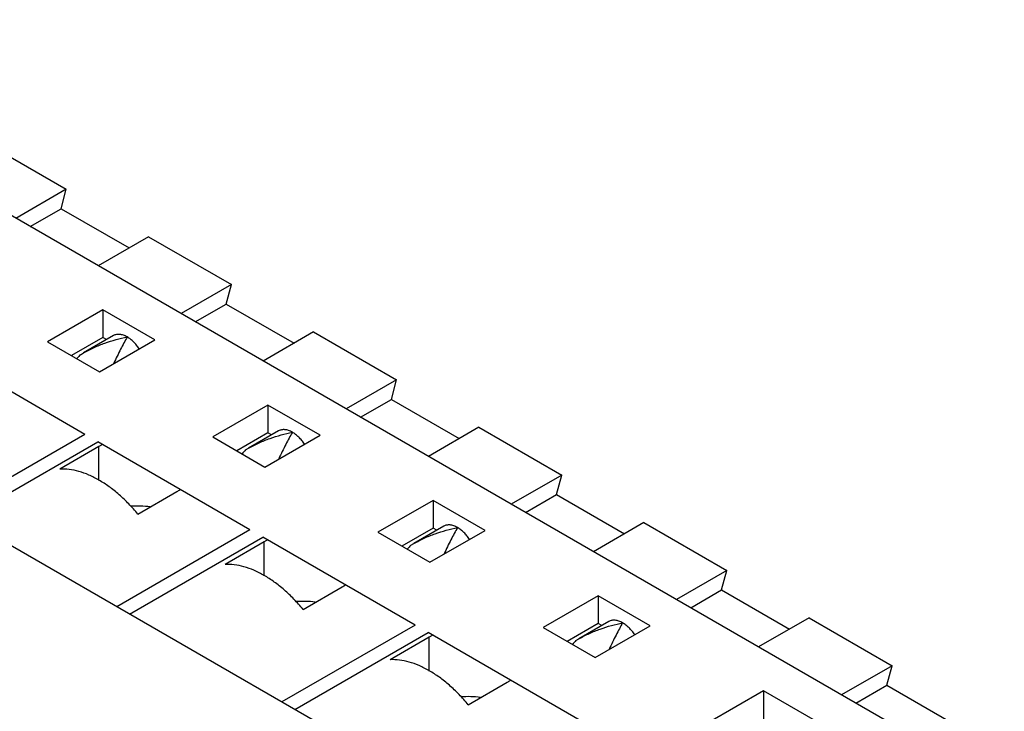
# Model space of a CAD drawing. Header units: inches. Extents: x 0.2 to 16.8, y 0.1 to 10.8.
# Tile 27 of 28: x 14.694 to 15.537, y 9.444 to 10.037. Entities that reach past the tile are written whole.
import ezdxf

# ---------------------------------------------------------------- set-up
doc = ezdxf.new("R2010")
doc.units = ezdxf.units.IN
doc.header["$LTSCALE"] = 0.935
doc.header["$MEASUREMENT"] = 0
doc.layers.get('0').update_dxf_attribs({"linetype": 'CONTINUOUS'})

msp = doc.modelspace()

# ---------------------------------------------------------------- linework, layer by layer
at = {"color": 7, "linetype": 'CONTINUOUS'}
for p, q in [((15.7374, 9.26229), (14.32319, 10.07884)), ((15.45345, 9.14334), (14.07375, 9.93996)), ((14.66294, 9.93252), (14.73397, 9.89151)), ((14.73397, 9.89151), (14.6908, 9.86658)), ((14.7295, 9.8748), (14.73397, 9.89151)), ((14.70303, 9.85952), (14.7295, 9.8748)), ((14.7295, 9.8748), (14.78766, 9.84122)), ((14.80436, 9.85086), (14.76119, 9.82594)), ((14.80436, 9.85086), (14.87539, 9.80985)), ((14.87539, 9.80985), (14.83223, 9.78493)), ((14.87092, 9.79315), (14.87539, 9.80985)), ((14.84445, 9.77787), (14.87092, 9.79315)), ((14.87092, 9.79315), (14.92908, 9.75957)), ((14.76527, 9.78822), (14.71794, 9.7609)), ((14.76527, 9.78822), (14.76527, 9.76444)), ((14.80981, 9.7625), (14.76527, 9.78822)), ((14.76527, 9.76444), (14.73854, 9.749)), ((14.77434, 9.76609), (14.7487, 9.75129)), ((14.76837, 9.76264), (14.76527, 9.76444)), ((14.94578, 9.76921), (14.90262, 9.74428)), ((14.94578, 9.76921), (15.01682, 9.7282)), ((14.74982, 9.68141), (14.61951, 9.75665)), ((14.71794, 9.7609), (14.76249, 9.73518)), ((14.76249, 9.73518), (14.80981, 9.7625)), ((14.74614, 9.74975), (14.74871, 9.75128)), ((15.01682, 9.7282), (14.97365, 9.70327)), ((15.01234, 9.71149), (15.01682, 9.7282)), ((14.90669, 9.70657), (14.85937, 9.67924)), ((14.90669, 9.70657), (14.90669, 9.68278)), ((14.95123, 9.68085), (14.90669, 9.70657)), ((14.98587, 9.69621), (15.01234, 9.71149)), ((15.01234, 9.71149), (15.0705, 9.67791)), ((14.74982, 9.68141), (14.63568, 9.61551)), ((14.90669, 9.68278), (14.87996, 9.66735)), ((14.91576, 9.68443), (14.89013, 9.66963)), ((14.90391, 9.65352), (14.95123, 9.68085)), ((14.9098, 9.68099), (14.90669, 9.68278)), ((15.08721, 9.68755), (15.04404, 9.66263)), ((15.08721, 9.68755), (15.15824, 9.64654)), ((14.6468, 9.60909), (14.76094, 9.67499)), ((14.89124, 9.59976), (14.76093, 9.67499)), ((14.85937, 9.67924), (14.90391, 9.65352)), ((14.76193, 9.67098), (14.72852, 9.65169)), ((14.76193, 9.64187), (14.76193, 9.67098)), ((14.88756, 9.6681), (14.89013, 9.66962)), ((15.15824, 9.64654), (15.11507, 9.62162)), ((15.15376, 9.62984), (15.15824, 9.64654)), ((14.79534, 9.61312), (14.82874, 9.63241)), ((15.12729, 9.61456), (15.15376, 9.62984)), ((15.15376, 9.62984), (15.21193, 9.59626)), ((15.04811, 9.62491), (15.00079, 9.59759)), ((15.04811, 9.62491), (15.04811, 9.60113)), ((15.09266, 9.59919), (15.04811, 9.62491)), ((15.22863, 9.6059), (15.18546, 9.58097)), ((15.22863, 9.6059), (15.29966, 9.56489)), ((14.89124, 9.59976), (14.7771, 9.53385)), ((15.00079, 9.59759), (15.04533, 9.57187)), ((15.04811, 9.60113), (15.02139, 9.58569)), ((15.05718, 9.60278), (15.03155, 9.58798)), ((15.04533, 9.57187), (15.09266, 9.59919)), ((15.05122, 9.59933), (15.04811, 9.60113)), ((14.78822, 9.52743), (14.90236, 9.59333)), ((14.90335, 9.58933), (14.86994, 9.57004)), ((15.03266, 9.5181), (14.90235, 9.59334)), ((14.90335, 9.56021), (14.90335, 9.58933)), ((15.02898, 9.58644), (15.03155, 9.58797)), ((15.29966, 9.56489), (15.25649, 9.53996)), ((15.29518, 9.54818), (15.29966, 9.56489)), ((14.93676, 9.53146), (14.97016, 9.55075)), ((15.26872, 9.5329), (15.29518, 9.54818)), ((15.29518, 9.54818), (15.35335, 9.5146)), ((15.18953, 9.54326), (15.14221, 9.51593)), ((15.18953, 9.54326), (15.18953, 9.51947)), ((15.23408, 9.51754), (15.18953, 9.54326)), ((15.1986, 9.52112), (15.17297, 9.50632)), ((15.37005, 9.52424), (15.32688, 9.49932)), ((15.37005, 9.52424), (15.44108, 9.48323)), ((15.03266, 9.5181), (14.91852, 9.4522)), ((14.92964, 9.44578), (15.04378, 9.51168)), ((15.17408, 9.43645), (15.04378, 9.51168)), ((15.14221, 9.51593), (15.18675, 9.49021)), ((15.18953, 9.51947), (15.16281, 9.50404)), ((15.18675, 9.49021), (15.23408, 9.51754)), ((15.19264, 9.51768), (15.18953, 9.51947)), ((15.04477, 9.50767), (15.01137, 9.48838)), ((15.04477, 9.47856), (15.04477, 9.50767)), ((15.17041, 9.50479), (15.17297, 9.50631)), ((15.44108, 9.48323), (15.39791, 9.45831)), ((15.4366, 9.46653), (15.44108, 9.48323)), ((15.07818, 9.44981), (15.11159, 9.4691)), ((15.33096, 9.4616), (15.28363, 9.43428)), ((15.3755, 9.43589), (15.33096, 9.4616)), ((15.33096, 9.4616), (15.33096, 9.43782)), ((15.41014, 9.45125), (15.4366, 9.46653)), ((15.4366, 9.46653), (15.49477, 9.43295))]:
    msp.add_line(p, q, dxfattribs=at)
for centre, radius, start, end in [((14.85578, 9.64764), 0.14983, 137.03625, 138.77082), ((14.81302, 9.58248), 0.10219, 119.36567, 119.99609), ((14.8176, 9.57429), 0.11157, 118.14825, 119.35172), ((14.9972, 9.56599), 0.14983, 137.03625, 138.77082), ((14.81466, 9.65682), 0.02818, 299.98868, 306.7559), ((14.79533, 9.5389), 0.08115, 82.58245, 94.32201), ((14.95444, 9.50083), 0.10219, 119.36567, 119.99609), ((14.95902, 9.49263), 0.11157, 118.14825, 119.35172), ((15.13863, 9.48433), 0.14983, 137.03625, 138.77082), ((14.95608, 9.57516), 0.02818, 299.98868, 306.7559), ((14.93675, 9.45724), 0.08115, 82.58245, 94.32201), ((15.09586, 9.41917), 0.10219, 119.36567, 119.99609), ((15.10044, 9.41098), 0.11157, 118.14825, 119.35172), ((15.28005, 9.40268), 0.14983, 137.03625, 138.77082), ((15.0975, 9.49351), 0.02818, 299.98868, 306.7559), ((15.07817, 9.37559), 0.08115, 82.58245, 94.32201)]:
    msp.add_arc(centre, radius, start, end, dxfattribs=at)
for points, knots in [([(14.7487, 9.75129), (14.75162, 9.75297), (14.75762, 9.75603), (14.76694, 9.75979), (14.77647, 9.76277), (14.78292, 9.76428), (14.78615, 9.76492)], [0, 0, 0, 0, 0.25254, 0.503755, 0.753164, 1, 1, 1, 1]), ([(14.78615, 9.76492), (14.78562, 9.76522), (14.78455, 9.76578), (14.78245, 9.76664), (14.78034, 9.76715), (14.7783, 9.76722), (14.77688, 9.76706), (14.77555, 9.76669), (14.77473, 9.76631), (14.77434, 9.76609)], [0, 0, 0, 0, 0.148399, 0.289437, 0.548385, 0.667755, 0.781759, 0.891946, 1, 1, 1, 1]), ([(14.78615, 9.76492), (14.78517, 9.76327), (14.78323, 9.75981), (14.78038, 9.75433), (14.77747, 9.7484), (14.7755, 9.74431), (14.7745, 9.74219)], [0, 0, 0, 0, 0.224663, 0.466381, 0.724866, 1, 1, 1, 1]), ([(14.79647, 9.75483), (14.79575, 9.7559), (14.79423, 9.75795), (14.7917, 9.76071), (14.78902, 9.76306), (14.78711, 9.76436), (14.78615, 9.76492)], [0, 0, 0, 0, 0.266698, 0.524834, 0.770593, 1, 1, 1, 1]), ([(14.89013, 9.66963), (14.89304, 9.67132), (14.89904, 9.67438), (14.90837, 9.67813), (14.91789, 9.68111), (14.92434, 9.68262), (14.92757, 9.68326)], [0, 0, 0, 0, 0.25254, 0.503755, 0.753164, 1, 1, 1, 1]), ([(14.92757, 9.68326), (14.92704, 9.68357), (14.92598, 9.68412), (14.92387, 9.68499), (14.92176, 9.6855), (14.91972, 9.68557), (14.9183, 9.68541), (14.91697, 9.68504), (14.91615, 9.68466), (14.91576, 9.68443)], [0, 0, 0, 0, 0.148399, 0.289437, 0.548385, 0.667755, 0.781759, 0.891946, 1, 1, 1, 1]), ([(14.92757, 9.68326), (14.9266, 9.68162), (14.92465, 9.67815), (14.92181, 9.67267), (14.91889, 9.66675), (14.91693, 9.66265), (14.91592, 9.66054)], [0, 0, 0, 0, 0.224663, 0.466381, 0.724866, 1, 1, 1, 1]), ([(14.93789, 9.67318), (14.93717, 9.67425), (14.93565, 9.67629), (14.93312, 9.67905), (14.93044, 9.6814), (14.92853, 9.68271), (14.92757, 9.68326)], [0, 0, 0, 0, 0.266698, 0.524834, 0.770593, 1, 1, 1, 1]), ([(14.79534, 9.61312), (14.79283, 9.61615), (14.78766, 9.62194), (14.7794, 9.62982), (14.77087, 9.63665), (14.7622, 9.64232), (14.75352, 9.64675), (14.74495, 9.64986), (14.73662, 9.6516), (14.73115, 9.65184), (14.72852, 9.65169)], [0, 0, 0, 0, 0.148313, 0.291769, 0.428942, 0.558918, 0.681029, 0.794982, 0.901066, 1, 1, 1, 1]), ([(15.03155, 9.58798), (15.03446, 9.58966), (15.04046, 9.59272), (15.04979, 9.59648), (15.05931, 9.59946), (15.06576, 9.60097), (15.06899, 9.60161)], [0, 0, 0, 0, 0.25254, 0.503755, 0.753164, 1, 1, 1, 1]), ([(15.06899, 9.60161), (15.06846, 9.60191), (15.0674, 9.60247), (15.0653, 9.60333), (15.06318, 9.60384), (15.06114, 9.60391), (15.05972, 9.60375), (15.05839, 9.60338), (15.05757, 9.603), (15.05718, 9.60278)], [0, 0, 0, 0, 0.148399, 0.289437, 0.548385, 0.667755, 0.781759, 0.891946, 1, 1, 1, 1]), ([(15.06899, 9.60161), (15.06802, 9.59996), (15.06607, 9.5965), (15.06323, 9.59102), (15.06031, 9.5851), (15.05835, 9.581), (15.05734, 9.57888)], [0, 0, 0, 0, 0.224663, 0.466381, 0.724866, 1, 1, 1, 1]), ([(15.07932, 9.59152), (15.07859, 9.59259), (15.07707, 9.59464), (15.07454, 9.5974), (15.07187, 9.59975), (15.06996, 9.60105), (15.06899, 9.60161)], [0, 0, 0, 0, 0.266698, 0.524834, 0.770593, 1, 1, 1, 1]), ([(14.93676, 9.53146), (14.93425, 9.5345), (14.92908, 9.54029), (14.92082, 9.54817), (14.91229, 9.55499), (14.90362, 9.56066), (14.89494, 9.56509), (14.88637, 9.56821), (14.87805, 9.56995), (14.87257, 9.57018), (14.86994, 9.57004)], [0, 0, 0, 0, 0.148313, 0.291769, 0.428942, 0.558918, 0.681029, 0.794982, 0.901066, 1, 1, 1, 1]), ([(15.17297, 9.50632), (15.17588, 9.50801), (15.18188, 9.51107), (15.19121, 9.51483), (15.20073, 9.5178), (15.20718, 9.51931), (15.21041, 9.51995)], [0, 0, 0, 0, 0.25254, 0.503755, 0.753164, 1, 1, 1, 1]), ([(15.21041, 9.51995), (15.20988, 9.52026), (15.20882, 9.52082), (15.20672, 9.52168), (15.2046, 9.52219), (15.20256, 9.52226), (15.20114, 9.5221), (15.19981, 9.52173), (15.19899, 9.52135), (15.1986, 9.52112)], [0, 0, 0, 0, 0.148399, 0.289437, 0.548385, 0.667755, 0.781759, 0.891946, 1, 1, 1, 1]), ([(15.21041, 9.51995), (15.20944, 9.51831), (15.20749, 9.51484), (15.20465, 9.50936), (15.20173, 9.50344), (15.19977, 9.49934), (15.19876, 9.49723)], [0, 0, 0, 0, 0.224663, 0.466381, 0.724866, 1, 1, 1, 1]), ([(15.22074, 9.50987), (15.22001, 9.51094), (15.21849, 9.51298), (15.21597, 9.51574), (15.21329, 9.51809), (15.21138, 9.5194), (15.21041, 9.51995)], [0, 0, 0, 0, 0.266698, 0.524834, 0.770593, 1, 1, 1, 1]), ([(15.07818, 9.44981), (15.07567, 9.45284), (15.0705, 9.45863), (15.06225, 9.46651), (15.05372, 9.47334), (15.04504, 9.47901), (15.03636, 9.48344), (15.02779, 9.48655), (15.01947, 9.48829), (15.01399, 9.48853), (15.01137, 9.48838)], [0, 0, 0, 0, 0.148313, 0.291769, 0.428942, 0.558918, 0.681029, 0.794982, 0.901066, 1, 1, 1, 1])]:
    msp.add_open_spline(points, degree=3, knots=knots, dxfattribs=at)

doc.saveas('drawing.dxf')
